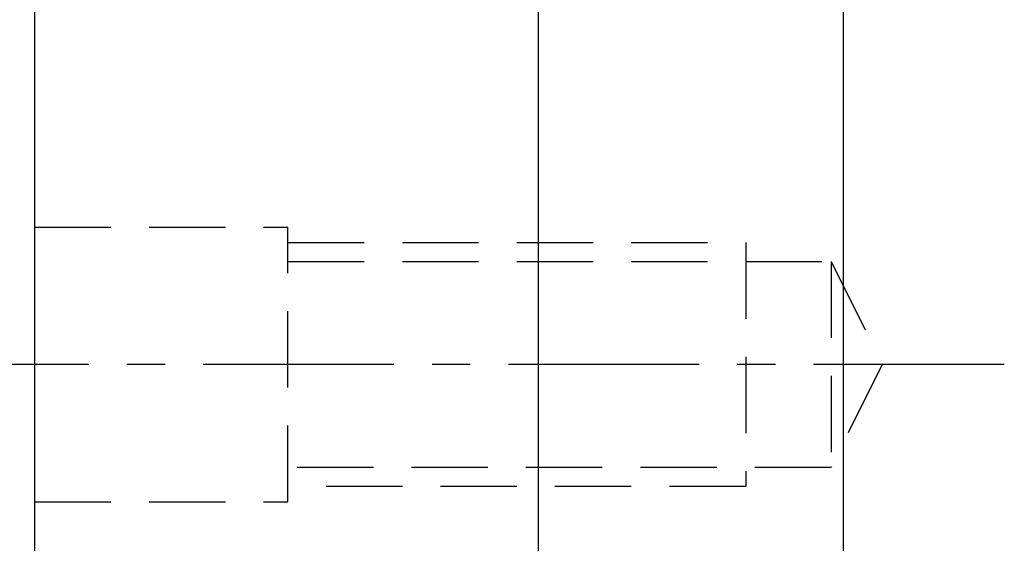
# Model space of a CAD drawing. Header units: millimetres. Extents: x -69 to 243, y -95 to 112.
# Tile 4 of 50: x 116 to 148, y -27 to -10. Entities that reach past the tile are written whole.
import ezdxf

# ---------------------------------------------------------------- set-up
doc = ezdxf.new("R2010")
doc.units = ezdxf.units.MM
doc.linetypes.add('CENTER', pattern=[2, 1.25, -0.25, 0.25, -0.25])
doc.linetypes.add('DASHED', pattern=[0.75, 0.5, -0.25])
for name, color, linetype in [('CL', 1, 'CENTER'), ('DIM', 4, 'Continuous'), ('HID', 2, 'DASHED'), ('OUT', 3, 'Continuous')]:
    doc.layers.add(name, color=color, linetype=linetype)
doc.styles.add('DIM-7', font='SIMPLEX.shx', dxfattribs={"width": 0.7, "bigfont": 'chineset.shx'})
doc.dimstyles.new('CNS', dxfattribs={"dimtxt": 3.5, "dimasz": 2.5, "dimexe": 1, "dimexo": 1.5, "dimgap": 0.09, "dimtad": 0, "dimdsep": 46, "dimtxsty": 'DIM-7', "dimcen": 0.09, "dimclrd": 1, "dimclre": 1, "dimclrt": 4, "dimadec": 0, "dimazin": 0, "dimtfac": 1, "dimtix": 1, "dimtmove": 2, "dimatfit": 3, "dimfxl": 1, "dimtvp": 0.971429, "dimtolj": 1, "dimarcsym": 0})

# ---------------------------------------------------------------- blocks, each defined once
blk = doc.blocks.new('*D3')
at = {"layer": 'DEFPOINTS', "color": 0, "transparency": 16777216}
for p in [(102.11, 39.75), (116.096, 39.75), (116.096, -39.75)]:
    blk.add_point(p, dxfattribs=at)
at = {"layer": 'DIM', "color": 0, "lineweight": -2, "transparency": 16777216}
for p, q in [((114.296, 39.75), (100.91, 39.75)), ((102.11, -36.75), (102.11, 36.75)), ((114.296, -39.75), (100.91, -39.75))]:
    blk.add_line(p, q, dxfattribs=at)
at = {"layer": 'DIM', "color": 0, "transparency": 16777216}
for points in [[(101.61, 36.75), (102.61, 36.75), (102.11, 39.75)], [(101.61, -36.75), (102.61, -36.75), (102.11, -39.75)]]:
    blk.add_solid(points, dxfattribs=at)
at = {"layer": 'DIM', "color": 0, "transparency": 16777216, "insert": (96.398, 0), "char_height": 4.2, "attachment_point": 5, "rotation": 90, "style": 'DIM-7'}
blk.add_mtext('\\A1;%%C79.5{\\H2.520000;\\S 0^ -0.035;}', dxfattribs=at)
blk = doc.blocks.new('*D5')
at = {"layer": 'DEFPOINTS', "color": 0, "transparency": 16777216}
for p in [(88.864, 65), (132.596, 65), (132.596, -65)]:
    blk.add_point(p, dxfattribs=at)
at = {"layer": 'DIM', "color": 0, "lineweight": -2, "transparency": 16777216}
for p, q in [((130.796, 65), (87.664, 65)), ((88.864, -62), (88.864, 62)), ((130.796, -65), (87.664, -65))]:
    blk.add_line(p, q, dxfattribs=at)
at = {"layer": 'DIM', "color": 0, "transparency": 16777216}
for points in [[(88.364, 62), (89.364, 62), (88.864, 65)], [(88.364, -62), (89.364, -62), (88.864, -65)]]:
    blk.add_solid(points, dxfattribs=at)
at = {"layer": 'DIM', "color": 0, "transparency": 16777216, "insert": (84.784, 0), "char_height": 4.2, "attachment_point": 5, "rotation": 90, "style": 'DIM-7'}
blk.add_mtext('\\A1;%%C130', dxfattribs=at)

msp = doc.modelspace()

# ---------------------------------------------------------------- linework, layer by layer
at = {"layer": 'CL', "color": 0, "ltscale": 5}
msp.add_line((147.871, -21.567), (112.096, -21.567), dxfattribs=at)
at = {"layer": 'HID', "color": 0, "ltscale": 5}
for p, q in [((116.096, -17.067), (124.396, -17.067)), ((124.396, -26.067), (124.396, -17.067)), ((124.396, -17.567), (139.396, -17.567)), ((139.396, -17.567), (139.396, -25.567)), ((124.396, -18.192), (142.196, -18.192)), ((142.196, -18.192), (142.196, -24.942)), ((142.196, -18.192), (143.871, -21.567)), ((143.871, -21.567), (142.196, -24.942)), ((142.196, -24.942), (124.396, -24.942)), ((139.396, -25.567), (124.396, -25.567)), ((116.096, -26.067), (124.396, -26.067))]:
    msp.add_line(p, q, dxfattribs=at)
at = {"layer": 'OUT', "color": 0, "linetype": 'Continuous'}
for p, q in [((116.096, 39.75), (116.096, -36.785)), ((132.596, 0), (132.596, -65)), ((142.596, 0), (142.596, -65))]:
    msp.add_line(p, q, dxfattribs=at)

# ---------------------------------------------------------------- dimensions: what is measured, and where the dimension line sits
at = {"layer": 'DIM', "color": 0}
for base, p1, p2, override, picture, middle in [((88.864, 65), (132.596, -65), (132.596, 65), {"dimscale": 1.2, "dimclrd": 0, "dimclre": 0, "dimclrt": 0}, '*D5', (84.784, 0)), ((102.11, 39.75), (116.096, -39.75), (116.096, 39.75), {"dimscale": 1.2, "dimclrd": 0, "dimclre": 0, "dimclrt": 0, "dimtol": 1, "dimtm": 0.035, "dimtfac": 0.6, "dimtdec": 3, "dimtmove": 0}, '*D3', (96.398, 0))]:
    dim = msp.add_linear_dim(base=base, p1=p1, p2=p2, angle=90, text='%%C<>', dimstyle='CNS', override=override, dxfattribs=at)
    dim.commit()
    dim.dimension.update_dxf_attribs({"geometry": picture, "text_midpoint": middle})

doc.saveas('drawing.dxf')
